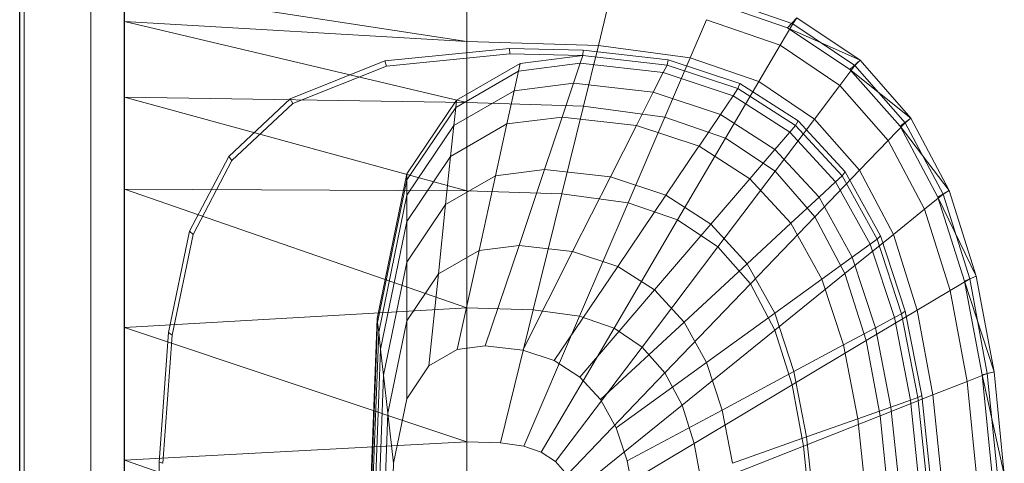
# Model space of a CAD drawing. Header units: metres. Extents: x 391.1 to 427.5, y 12.8 to 28.4.
# Tile 92 of 206: x 403.357 to 403.653, y 26.72 to 26.853. Entities that reach past the tile are written whole.
import ezdxf

# ---------------------------------------------------------------- set-up
doc = ezdxf.new("R2010")
doc.units = ezdxf.units.M
for name, color, linetype, lineweight in [('02_MOBILIARIO', 7, 'Continuous', 18), ('A-DETL-____-MBND', 7, 'Continuous', 18), ('A-GENM-____-OTLN', 7, 'Continuous', 18), ('A-WALL-____-MCUT', 7, 'Continuous', 25), ('A-WALL-____-OTLN', 7, 'Continuous', 25)]:
    doc.layers.add(name, color=color, linetype=linetype, lineweight=lineweight)

# ---------------------------------------------------------------- blocks, each defined once
blk = doc.blocks.new('Family - Rentamans PA-152299-03_TEL_P0A')
at = {"layer": 'A-DETL-____-MBND', "color": 253, "true_color": 0xaaaaaa}
for p, q in [((0, 0.36146), (0, 0.00406)), ((0, 0.35983), (0, 0.35008)), ((0, 0.35983), (0.10273, 0.34405)), ((0.10273, 0.35585), (0.10273, 0.34405)), ((0.14508, 0.3546), (0.1422, 0.34287)), ((0.19894, 0.34814), (0.17596, 0.35605)), ((0.2005, 0.34941), (0.17751, 0.35738)), ((0, 0.35008), (0, 0.32734)), ((0.10273, 0.34405), (0, 0.35008)), ((0, 0.35008), (0.10273, 0.32574)), ((0.16971, 0.33917), (0.17461, 0.35061)), ((0.19671, 0.34296), (0.17461, 0.35061)), ((0.19671, 0.34296), (0.2005, 0.34941)), ((0.19894, 0.34814), (0.20176, 0.35121)), ((0.2005, 0.34941), (0.20176, 0.35121)), ((0.21918, 0.33686), (0.2005, 0.34941)), ((0.22069, 0.33849), (0.20176, 0.35121)), ((0.21762, 0.33569), (0.19894, 0.34814)), ((0.22069, 0.33849), (0.19894, 0.34814)), ((0.10273, 0.34405), (0.10273, 0.32574)), ((0.1422, 0.34287), (0.10273, 0.34405)), ((0.1422, 0.34287), (0.13772, 0.3247)), ((0.16971, 0.33917), (0.1422, 0.34287)), ((0.1903, 0.33203), (0.19671, 0.34296)), ((0.21467, 0.33089), (0.19671, 0.34296)), ((0.07816, 0.33823), (0.11557, 0.34199)), ((0.07861, 0.33669), (0.11566, 0.34041)), ((0.11557, 0.34199), (0.13769, 0.34144)), ((0.11566, 0.34041), (0.11557, 0.34199)), ((0.11566, 0.34041), (0.13755, 0.33987)), ((0.11875, 0.33749), (0.13755, 0.33987)), ((0.13678, 0.33756), (0.13755, 0.33987)), ((0.13755, 0.33987), (0.13769, 0.34144)), ((0.13755, 0.33987), (0.1628, 0.33702)), ((0.13769, 0.34144), (0.16318, 0.33856)), ((0.04977, 0.3269), (0.07816, 0.33823)), ((0.07861, 0.33669), (0.07816, 0.33823)), ((0.09963, 0.32643), (0.11875, 0.33749)), ((0.11825, 0.33522), (0.13678, 0.33756)), ((0.11875, 0.33749), (0.11825, 0.33522)), ((0.13476, 0.33156), (0.13678, 0.33756)), ((0.13678, 0.33756), (0.16165, 0.33475)), ((0.16165, 0.33475), (0.1628, 0.33702)), ((0.16971, 0.33917), (0.1621, 0.32141)), ((0.1628, 0.33702), (0.16318, 0.33856)), ((0.1628, 0.33702), (0.18406, 0.32998)), ((0.16318, 0.33856), (0.18466, 0.33146)), ((0.1903, 0.33203), (0.16971, 0.33917)), ((0.21467, 0.33089), (0.21918, 0.33686)), ((0.21762, 0.33569), (0.22069, 0.33849)), ((0.21918, 0.33686), (0.22069, 0.33849)), ((0.23426, 0.31971), (0.21918, 0.33686)), ((0.23596, 0.32112), (0.22069, 0.33849)), ((0.05051, 0.32548), (0.07861, 0.33669)), ((0.09941, 0.32432), (0.11825, 0.33522)), ((0.11825, 0.33522), (0.11696, 0.32931)), ((0.15867, 0.32886), (0.16165, 0.33475)), ((0.16165, 0.33475), (0.1826, 0.32782)), ((0.2327, 0.31866), (0.21762, 0.33569)), ((0.23596, 0.32112), (0.21762, 0.33569)), ((0.11696, 0.32931), (0.13476, 0.33156)), ((0.13135, 0.32141), (0.13476, 0.33156)), ((0.13476, 0.33156), (0.15867, 0.32886)), ((0.18036, 0.31508), (0.1903, 0.33203)), ((0.18406, 0.32998), (0.18466, 0.33146)), ((0.18466, 0.33146), (0.20212, 0.32026)), ((0.20704, 0.32079), (0.1903, 0.33203)), ((0.20704, 0.32079), (0.21467, 0.33089)), ((0.22917, 0.3144), (0.21467, 0.33089)), ((0.09884, 0.31884), (0.11696, 0.32931)), ((0.11696, 0.32931), (0.11476, 0.31932)), ((0.15363, 0.3189), (0.15867, 0.32886)), ((0.15867, 0.32886), (0.17881, 0.3222)), ((0.1826, 0.32782), (0.18406, 0.32998)), ((0.18406, 0.32998), (0.20135, 0.31889)), ((0, 0.32734), (0, 0.29972)), ((0.10273, 0.32574), (0, 0.32734)), ((0, 0.32734), (0.10273, 0.29924)), ((0.03136, 0.30959), (0.04977, 0.3269)), ((0.03228, 0.30834), (0.05051, 0.32548)), ((0.05051, 0.32548), (0.04977, 0.3269)), ((0.08473, 0.30435), (0.09963, 0.32643)), ((0.09941, 0.32432), (0.09963, 0.32643)), ((0.10273, 0.32574), (0.10273, 0.29924)), ((0.13772, 0.3247), (0.10273, 0.32574)), ((0.17881, 0.3222), (0.1826, 0.32782)), ((0.1826, 0.32782), (0.19963, 0.31689)), ((0.08473, 0.30256), (0.09941, 0.32432)), ((0.09941, 0.32432), (0.09884, 0.31884)), ((0.13772, 0.3247), (0.13123, 0.29839)), ((0.1621, 0.32141), (0.13772, 0.3247)), ((0.1724, 0.31269), (0.17881, 0.3222)), ((0.17881, 0.3222), (0.19518, 0.3117)), ((0.09788, 0.30955), (0.11476, 0.31932)), ((0.11476, 0.31932), (0.11135, 0.30381)), ((0.11476, 0.31932), (0.13135, 0.32141)), ((0.12606, 0.30567), (0.13135, 0.32141)), ((0.13135, 0.32141), (0.15363, 0.3189)), ((0.1621, 0.32141), (0.1511, 0.29571)), ((0.18036, 0.31508), (0.1621, 0.32141)), ((0.19519, 0.30512), (0.20704, 0.32079)), ((0.20135, 0.31889), (0.20212, 0.32026)), ((0.20212, 0.32026), (0.21621, 0.30495)), ((0.22054, 0.30543), (0.20704, 0.32079)), ((0.22917, 0.3144), (0.23426, 0.31971)), ((0.2327, 0.31866), (0.23596, 0.32112)), ((0.23426, 0.31971), (0.23596, 0.32112)), ((0.24562, 0.29825), (0.23426, 0.31971)), ((0.24746, 0.29938), (0.23596, 0.32112)), ((0.08473, 0.29792), (0.09884, 0.31884)), ((0.09884, 0.31884), (0.09788, 0.30955)), ((0.14581, 0.30344), (0.15363, 0.3189)), ((0.15363, 0.3189), (0.1724, 0.31269)), ((0.19518, 0.3117), (0.19963, 0.31689)), ((0.19963, 0.31689), (0.20135, 0.31889)), ((0.19963, 0.31689), (0.21338, 0.30196)), ((0.20135, 0.31889), (0.2153, 0.30374)), ((0.24405, 0.29737), (0.2327, 0.31866)), ((0.24746, 0.29938), (0.2327, 0.31866)), ((0.18036, 0.31508), (0.16597, 0.29056)), ((0.19519, 0.30512), (0.18036, 0.31508)), ((0.22054, 0.30543), (0.22917, 0.3144)), ((0.24008, 0.29377), (0.22917, 0.3144)), ((0.16244, 0.29794), (0.17239, 0.31269)), ((0.1724, 0.31269), (0.18765, 0.3029)), ((0.18765, 0.3029), (0.19518, 0.3117)), ((0.19518, 0.3117), (0.20839, 0.29735)), ((0.01958, 0.28716), (0.03136, 0.30959)), ((0.02062, 0.28613), (0.03228, 0.30834)), ((0.03228, 0.30834), (0.03136, 0.30959)), ((0.08473, 0.29006), (0.09788, 0.30955)), ((0.09788, 0.30955), (0.09638, 0.29516)), ((0.07584, 0.26096), (0.08473, 0.30435)), ((0.08473, 0.30256), (0.08473, 0.30435)), ((0.11135, 0.30381), (0.12606, 0.30567)), ((0.1184, 0.28289), (0.12606, 0.30567)), ((0.12606, 0.30567), (0.14581, 0.30344)), ((0.17806, 0.28244), (0.19519, 0.30512)), ((0.20717, 0.2915), (0.19519, 0.30512)), ((0.20717, 0.2915), (0.22054, 0.30542)), ((0.2153, 0.30374), (0.21621, 0.30495)), ((0.21621, 0.30495), (0.22681, 0.2858)), ((0.23071, 0.2862), (0.22054, 0.30543)), ((0.07598, 0.25981), (0.08473, 0.30256)), ((0.08473, 0.29792), (0.08473, 0.30256)), ((0.09638, 0.29516), (0.11135, 0.30381)), ((0.11135, 0.30381), (0.10642, 0.28138)), ((0.13449, 0.28107), (0.14581, 0.30344)), ((0.14581, 0.30344), (0.16244, 0.29794)), ((0.17596, 0.28926), (0.18765, 0.3029)), ((0.18765, 0.3029), (0.19996, 0.28953)), ((0.20839, 0.29735), (0.21338, 0.30196)), ((0.21338, 0.30196), (0.2153, 0.30374)), ((0.21338, 0.30196), (0.22372, 0.28328)), ((0.2153, 0.30374), (0.2258, 0.28478)), ((0, 0.29972), (0, 0.2583)), ((0.10273, 0.29924), (0, 0.29972)), ((0, 0.29972), (0.10273, 0.26415)), ((0.10273, 0.29924), (0.10273, 0.26415)), ((0.13123, 0.29839), (0.10273, 0.29924)), ((0.13123, 0.29839), (0.12265, 0.26356)), ((0.1511, 0.29571), (0.13123, 0.29839)), ((0.24405, 0.29737), (0.24746, 0.29938)), ((0.24562, 0.29825), (0.24746, 0.29938)), ((0.25554, 0.27371), (0.24746, 0.29938)), ((0.07631, 0.25683), (0.08473, 0.29792)), ((0.08473, 0.29792), (0.08473, 0.29006)), ((0.1511, 0.29571), (0.13653, 0.26169)), ((0.14804, 0.27659), (0.16244, 0.29794)), ((0.1511, 0.29571), (0.16597, 0.29056)), ((0.16244, 0.29794), (0.17596, 0.28926)), ((0.19996, 0.28953), (0.20839, 0.29735)), ((0.20839, 0.29735), (0.21834, 0.27939)), ((0.24008, 0.29377), (0.24562, 0.29825)), ((0.25202, 0.27221), (0.24405, 0.29737)), ((0.25554, 0.27371), (0.24405, 0.29737)), ((0.25359, 0.2729), (0.24562, 0.29825)), ((0.08473, 0.27788), (0.09638, 0.29516)), ((0.09638, 0.29516), (0.09423, 0.27433)), ((0.23071, 0.2862), (0.24008, 0.29377)), ((0.24775, 0.26941), (0.24008, 0.29377)), ((0.07689, 0.25177), (0.08473, 0.29006)), ((0.08473, 0.29006), (0.08473, 0.27788)), ((0.16597, 0.29056), (0.14692, 0.25809)), ((0.16597, 0.29056), (0.17805, 0.28244)), ((0.18688, 0.27741), (0.19996, 0.28953)), ((0.18781, 0.27134), (0.20717, 0.2915)), ((0.19996, 0.28953), (0.20923, 0.2728)), ((0.21618, 0.27446), (0.20717, 0.2915)), ((0.01327, 0.25673), (0.01958, 0.28716)), ((0.02062, 0.28613), (0.01958, 0.28716)), ((0.15906, 0.26952), (0.17596, 0.28926)), ((0.17596, 0.28926), (0.18688, 0.27741)), ((0.01437, 0.25599), (0.02062, 0.28613)), ((0.21618, 0.27446), (0.23071, 0.2862)), ((0.22372, 0.28328), (0.2258, 0.28478)), ((0.2258, 0.28478), (0.22681, 0.2858)), ((0.2258, 0.28478), (0.23317, 0.26239)), ((0.22681, 0.2858), (0.23426, 0.26319)), ((0.23785, 0.2635), (0.23071, 0.2862)), ((0.09423, 0.27433), (0.10642, 0.28138)), ((0.10642, 0.28138), (0.09989, 0.25167)), ((0.10642, 0.28138), (0.1184, 0.28289)), ((0.10826, 0.25273), (0.1184, 0.28289)), ((0.1184, 0.28289), (0.13449, 0.28107)), ((0.1195, 0.25146), (0.13449, 0.28107)), ((0.13449, 0.28107), (0.14804, 0.27659)), ((0.17805, 0.28244), (0.15537, 0.25241)), ((0.17805, 0.28244), (0.18781, 0.27134)), ((0.21834, 0.27939), (0.22372, 0.28328)), ((0.22372, 0.28328), (0.23099, 0.26122)), ((0.07778, 0.24394), (0.08473, 0.27788)), ((0.08473, 0.27788), (0.08473, 0.26025)), ((0.20923, 0.2728), (0.21834, 0.27939)), ((0.21834, 0.27939), (0.22533, 0.25818)), ((0.12897, 0.24833), (0.14804, 0.27659)), ((0.14804, 0.27659), (0.15906, 0.26952)), ((0.16795, 0.25986), (0.18688, 0.27741)), ((0.18688, 0.27741), (0.19509, 0.26258)), ((0.08473, 0.26025), (0.09423, 0.27433)), ((0.09423, 0.27433), (0.09137, 0.24674)), ((0.19509, 0.26258), (0.20923, 0.2728)), ((0.19515, 0.25746), (0.21618, 0.27446)), ((0.20923, 0.2728), (0.21574, 0.25304)), ((0.22251, 0.25433), (0.21618, 0.27446)), ((0.24775, 0.26941), (0.25359, 0.2729)), ((0.25202, 0.27221), (0.25554, 0.27371)), ((0.2573, 0.24402), (0.25202, 0.27221)), ((0.26089, 0.24493), (0.25202, 0.27221)), ((0.25359, 0.2729), (0.25554, 0.27371)), ((0.25887, 0.24449), (0.25359, 0.2729)), ((0.26089, 0.24493), (0.25554, 0.27371)), ((0.13667, 0.24339), (0.15906, 0.26952)), ((0.15906, 0.26952), (0.16795, 0.25986)), ((0.18781, 0.27134), (0.16218, 0.24466)), ((0.18781, 0.27134), (0.19515, 0.25746)), ((0.23785, 0.2635), (0.24775, 0.26941)), ((0.25282, 0.2421), (0.24775, 0.26941)), ((0.10273, 0.26415), (0, 0.2583)), ((0.10273, 0.26415), (0.10273, 0.22395)), ((0.12264, 0.26356), (0.10273, 0.26415)), ((0.12264, 0.26356), (0.11281, 0.22365)), ((0.12264, 0.26356), (0.13653, 0.26169)), ((0.22251, 0.25433), (0.23785, 0.2635)), ((0.23317, 0.26239), (0.23426, 0.26319)), ((0.23426, 0.26319), (0.23919, 0.23784)), ((0.24258, 0.23805), (0.23785, 0.2635)), ((0.07287, 0.18276), (0.07584, 0.26096)), ((0.07598, 0.25981), (0.07584, 0.26096)), ((0.07907, 0.2326), (0.08473, 0.26025)), ((0.08473, 0.26025), (0.08473, 0.23691)), ((0.11983, 0.2227), (0.13653, 0.26169)), ((0.13653, 0.26169), (0.14692, 0.25809)), ((0.17464, 0.24778), (0.19509, 0.26258)), ((0.19509, 0.26258), (0.20086, 0.24506)), ((0.22533, 0.25818), (0.23099, 0.26122)), ((0.23099, 0.26122), (0.23317, 0.26239)), ((0.23099, 0.26122), (0.2358, 0.23649)), ((0.23317, 0.26239), (0.23806, 0.23729)), ((0, 0.2583), (0, 0.2185)), ((0, 0.2583), (0.10273, 0.22395)), ((0.07304, 0.18276), (0.07598, 0.25981)), ((0.07631, 0.25683), (0.07598, 0.25981)), ((0.14692, 0.25809), (0.12509, 0.22088)), ((0.14288, 0.23664), (0.16795, 0.25986)), ((0.14692, 0.25809), (0.15537, 0.25241)), ((0.19515, 0.25746), (0.16731, 0.23496)), ((0.16795, 0.25986), (0.17464, 0.24778)), ((0.19515, 0.25746), (0.20031, 0.24107)), ((0.21574, 0.25304), (0.22533, 0.25818)), ((0.22533, 0.25818), (0.22995, 0.23441)), ((0.01046, 0.21786), (0.01327, 0.25673)), ((0.01159, 0.21751), (0.01437, 0.25599)), ((0.01437, 0.25599), (0.01327, 0.25673)), ((0.074, 0.19601), (0.07631, 0.25683)), ((0.07689, 0.25177), (0.07631, 0.25683)), ((0.20031, 0.24107), (0.22251, 0.25433)), ((0.2267, 0.23178), (0.22251, 0.25433)), ((0.07426, 0.18276), (0.07689, 0.25177)), ((0.07689, 0.25177), (0.07778, 0.24394)), ((0.09137, 0.24674), (0.09989, 0.25167)), ((0.09989, 0.25167), (0.10826, 0.25273)), ((0.10826, 0.25273), (0.1195, 0.25146)), ((0.1195, 0.25146), (0.12897, 0.24833)), ((0.15537, 0.25241), (0.12937, 0.21801)), ((0.15537, 0.25241), (0.16218, 0.24466)), ((0.20086, 0.24506), (0.21574, 0.25304)), ((0.21574, 0.25304), (0.22004, 0.23089)), ((0.12897, 0.24833), (0.13667, 0.24339)), ((0.08473, 0.23691), (0.09137, 0.24674)), ((0.14756, 0.2282), (0.17464, 0.24778)), ((0.17464, 0.24778), (0.17934, 0.23351)), ((0.07545, 0.18276), (0.07778, 0.24394)), ((0.07778, 0.24394), (0.07907, 0.2326)), ((0.16218, 0.24466), (0.13282, 0.21409)), ((0.13667, 0.24339), (0.14288, 0.23664)), ((0.16218, 0.24466), (0.16731, 0.23496)), ((0.17934, 0.23351), (0.20086, 0.24506)), ((0.20086, 0.24506), (0.20468, 0.22542)), ((0.25282, 0.2421), (0.25887, 0.24449)), ((0.2573, 0.24402), (0.26089, 0.24493)), ((0.26035, 0.21386), (0.2573, 0.24402)), ((0.26398, 0.21415), (0.2573, 0.24402)), ((0.25887, 0.24449), (0.26089, 0.24493)), ((0.26192, 0.2141), (0.25887, 0.24449)), ((0.26398, 0.21415), (0.26089, 0.24493)), ((0.20031, 0.24107), (0.17092, 0.2235)), ((0.20031, 0.24107), (0.20372, 0.22269)), ((0.24258, 0.23805), (0.25282, 0.2421)), ((0.25575, 0.21289), (0.25282, 0.2421)), ((0.08078, 0.21759), (0.08473, 0.23691)), ((0.14288, 0.23664), (0.14756, 0.2282)), ((0.2267, 0.23178), (0.24258, 0.23805)), ((0.22995, 0.23441), (0.2358, 0.23649)), ((0.2358, 0.23649), (0.23806, 0.2373)), ((0.2358, 0.23649), (0.23859, 0.21004)), ((0.23806, 0.23729), (0.23919, 0.23784)), ((0.23806, 0.23729), (0.24088, 0.21045)), ((0.23919, 0.23784), (0.24205, 0.21072)), ((0.24532, 0.21083), (0.24258, 0.23805)), ((0.16731, 0.23496), (0.13541, 0.20918)), ((0.15084, 0.21822), (0.17934, 0.23351)), ((0.16731, 0.23496), (0.17092, 0.2235)), ((0.17934, 0.23351), (0.18245, 0.21752)), ((0.22004, 0.23089), (0.22995, 0.23441)), ((0.22995, 0.23441), (0.23263, 0.20898)), ((0.07717, 0.18276), (0.07907, 0.2326)), ((0.08078, 0.21759), (0.07907, 0.2326)), ((0.20373, 0.22269), (0.2267, 0.23177)), ((0.20468, 0.22542), (0.22004, 0.23089)), ((0.22004, 0.23089), (0.22254, 0.20719)), ((0.22913, 0.20764), (0.2267, 0.23178)), ((0.14756, 0.2282), (0.15084, 0.21822)), ((0.18245, 0.21752), (0.20468, 0.22542)), ((0.20468, 0.22542), (0.20689, 0.20442)), ((0.10273, 0.22395), (0, 0.2185)), ((0.10273, 0.22395), (0.10273, 0.18276)), ((0.10273, 0.22395), (0.11281, 0.22365)), ((0.11281, 0.22365), (0.11983, 0.2227)), ((0.11983, 0.2227), (0.12509, 0.22088)), ((0.17092, 0.2235), (0.13724, 0.20338)), ((0.17092, 0.2235), (0.1733, 0.21066)), ((0.20373, 0.22269), (0.1733, 0.21066)), ((0.20373, 0.22269), (0.2057, 0.20303)), ((0.12509, 0.22088), (0.12937, 0.21801)), ((0, 0.2185), (0, 0.18276)), ((0, 0.2185), (0.10273, 0.18276)), ((0.00965, 0.18276), (0.01046, 0.21786)), ((0.01159, 0.21751), (0.01046, 0.21786)), ((0.07945, 0.18276), (0.08078, 0.21759)), ((0.12937, 0.21801), (0.13282, 0.21409)), ((0.15084, 0.21822), (0.15302, 0.20705))]:
    blk.add_line(p, q, dxfattribs=at)
blk = doc.blocks.new('Family - Evans PA-152341-03_TEL_P0A')
at = {"layer": 'A-WALL-____-MCUT', "color": 253, "true_color": 0xaaaaaa}
blk.add_line((2.08, 0), (4.42866, 0), dxfattribs=at)
at = {"layer": 'A-WALL-____-OTLN', "color": 253, "true_color": 0xaaaaaa}
blk.add_line((0, 0), (4.42866, 0), dxfattribs=at)
at = {"layer": 'A-WALL-____-OTLN', "color": 253, "lineweight": 18, "true_color": 0xaaaaaa}
blk.add_line((0, 0), (4.42866, 0), dxfattribs=at)
blk = doc.blocks.new('Family - LONDR55-XX_ZZ-ARQ-CAA-M3D-Londres55-V1-03_TEL_P0A')
at = {"layer": 'A-GENM-____-OTLN', "color": 253, "true_color": 0xaaaaaa}
for p, q in [((0.6, 0.03), (0, 0.03)), ((0.6, 0.03), (0, 0.03)), ((0.6, 0.01), (0, 0.01)), ((0, 0.01), (0.6, 0.01)), ((0, 0.01), (0.6, 0.01)), ((0, 0.01), (0.6, 0.01)), ((0, 0), (0.6, 0)), ((0.6, 0), (0, 0))]:
    blk.add_line(p, q, dxfattribs=at)
blk = doc.blocks.new('Family - Mirall PA-152436-03_TEL_P0A')
blk.add_blockref('Family - LONDR55-XX_ZZ-ARQ-CAA-M3D-Londres55-V1-03_TEL_P0A', (0, 0))
blk = doc.blocks.new('LONDR55-XX_ZZ-ARQ-CAA-M3D-Londres55_ifc-1-03_TEL_P0A')
at = {"layer": '02_MOBILIARIO', "color": 253, "lineweight": 18, "true_color": 0xaaaaaa}
blk.add_blockref('Family - Rentamans PA-152299-03_TEL_P0A', (403.38854, 26.50211), dxfattribs=at)
at = {"layer": 'A-GENM-____-OTLN', "color": 253, "lineweight": 18, "true_color": 0xaaaaaa, "rotation": 90}
blk.add_blockref('Family - Mirall PA-152436-03_TEL_P0A', (403.38847, 26.37206), dxfattribs=at)
at = {"layer": 'A-WALL-____-OTLN', "color": 253, "lineweight": 18, "true_color": 0xaaaaaa, "rotation": 90}
blk.add_blockref('Family - Evans PA-152341-03_TEL_P0A', (403.35714, 23.64959), dxfattribs=at)

msp = doc.modelspace()

# ---------------------------------------------------------------- block references
at = {"lineweight": 5}
msp.add_blockref('LONDR55-XX_ZZ-ARQ-CAA-M3D-Londres55_ifc-1-03_TEL_P0A', (0, 0), dxfattribs=at)

doc.saveas('drawing.dxf')
